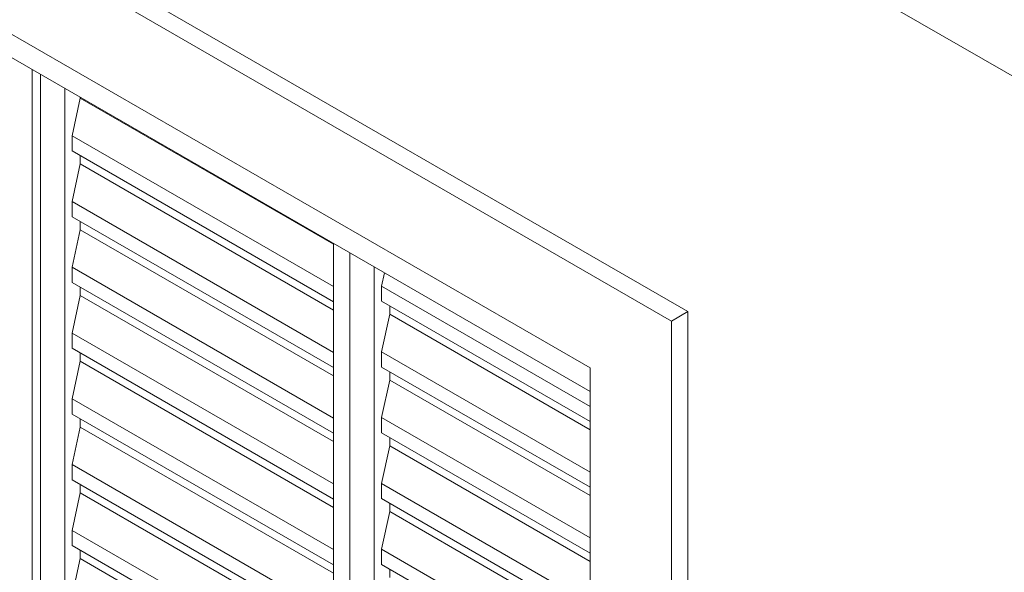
# Model space of a CAD drawing. Header units: millimetres. Extents: x 6528 to 21779, y 617 to 11154.
# Tile 6 of 106: x 9396 to 10251, y 4983 to 5464. Entities that reach past the tile are written whole.
import ezdxf

# ---------------------------------------------------------------- set-up
doc = ezdxf.new("R2010")
doc.units = ezdxf.units.MM
doc.layers.add('A-GLAZ', color=7, linetype='Continuous', lineweight=5)
doc.layers.add('A-WALL', color=7, linetype='Continuous', lineweight=5)

# ---------------------------------------------------------------- blocks, each defined once
blk = doc.blocks.new('JANELA DE CORRE_-V1-ISO_020')
at = {"layer": 'A-GLAZ'}
for p, q in [((8855.58, 5738.5), (9891.49, 5140.42)), ((9407.12, 4717.88), (9407.12, 5420.07)), ((9414.19, 5415.99), (9414.19, 4713.8)), ((9435.41, 4717.88), (9435.41, 5403.74)), ((9448.84, 5395.28), (9448.84, 5395.98)), ((9441.77, 5362.62), (9448.84, 5395.28)), ((9668.73, 5268.33), (9448.84, 5395.28)), ((9441.77, 5349.44), (9441.77, 5362.62)), ((9668.73, 5231.59), (9441.77, 5362.62)), ((9668.73, 5218.41), (9441.77, 5349.44)), ((9448.84, 5338.13), (9448.84, 5345.36)), ((9441.77, 5305.47), (9448.84, 5338.13)), ((9668.73, 5211.17), (9448.84, 5338.13)), ((9441.77, 5292.29), (9441.77, 5305.47)), ((9668.75, 5174.42), (9441.77, 5305.47)), ((9668.75, 5161.24), (9441.77, 5292.29)), ((9448.84, 5280.97), (9448.84, 5288.2)), ((9441.77, 5248.31), (9448.84, 5280.97)), ((9668.75, 5154.01), (9448.84, 5280.97)), ((9668.75, 5269.02), (9668.75, 4583.16)), ((9682.89, 4558.67), (9682.89, 5260.85)), ((9441.77, 5235.13), (9441.77, 5248.31)), ((9668.75, 5117.26), (9441.77, 5248.31)), ((9704.11, 5248.6), (9704.11, 4570.91)), ((9704.11, 4587.24), (9704.11, 5248.6)), ((9710.47, 5231.98), (9712.96, 5243.49)), ((9668.73, 5104.1), (9441.77, 5235.13)), ((9448.84, 5223.82), (9448.84, 5231.05)), ((9710.47, 5218.8), (9710.47, 5231.98)), ((9891.49, 5127.47), (9710.47, 5231.98)), ((9441.77, 5191.16), (9448.84, 5223.82)), ((9668.73, 5096.86), (9448.84, 5223.82)), ((9891.49, 5114.29), (9710.47, 5218.8)), ((9710.47, 5174.83), (9717.54, 5207.49)), ((9717.54, 5207.49), (9717.54, 5214.72)), ((9891.49, 5107.06), (9717.54, 5207.49)), ((9441.77, 5177.98), (9441.77, 5191.16)), ((9668.73, 5060.12), (9441.77, 5191.16)), ((9668.73, 5046.94), (9441.77, 5177.98)), ((9448.84, 5166.66), (9448.84, 5173.9)), ((9710.47, 5161.65), (9710.47, 5174.83)), ((9891.49, 5070.31), (9710.47, 5174.83)), ((9441.77, 5134), (9448.84, 5166.66)), ((9668.73, 5039.71), (9448.84, 5166.66)), ((9891.49, 5057.14), (9710.47, 5161.65)), ((9717.54, 5150.33), (9717.54, 5157.57)), ((9710.47, 5117.67), (9717.54, 5150.33)), ((9891.49, 5049.9), (9717.54, 5150.33)), ((9441.77, 5120.82), (9441.77, 5134)), ((9668.73, 5002.97), (9441.77, 5134)), ((9668.73, 4989.79), (9441.77, 5120.82)), ((9448.84, 5109.51), (9448.84, 5116.74)), ((9710.47, 5104.49), (9710.47, 5117.67)), ((9891.49, 5013.16), (9710.47, 5117.67)), ((9441.77, 5076.85), (9448.84, 5109.51)), ((9668.73, 4982.55), (9448.84, 5109.51)), ((9891.49, 4999.98), (9710.47, 5104.49)), ((9717.54, 5093.18), (9717.54, 5100.41)), ((9710.47, 5060.52), (9717.54, 5093.18)), ((9891.49, 4992.75), (9717.54, 5093.18)), ((9441.77, 5063.67), (9441.77, 5076.85)), ((9668.73, 4945.81), (9441.77, 5076.85)), ((9668.73, 4932.63), (9441.77, 5063.67)), ((9448.84, 5052.35), (9448.84, 5059.59)), ((9710.47, 5047.34), (9710.47, 5060.52)), ((9891.49, 4956.01), (9710.47, 5060.52)), ((9441.77, 5019.69), (9448.84, 5052.35)), ((9668.73, 4925.4), (9448.84, 5052.35)), ((9891.49, 4942.83), (9710.47, 5047.34)), ((9717.54, 5036.02), (9717.54, 5043.26)), ((9710.47, 5003.36), (9717.54, 5036.02)), ((9891.49, 4935.59), (9717.54, 5036.02)), ((9441.77, 5006.51), (9441.77, 5019.69)), ((9668.73, 4888.66), (9441.77, 5019.69)), ((9668.73, 4875.48), (9441.77, 5006.51)), ((9448.84, 4995.2), (9448.84, 5002.43)), ((9710.47, 4990.18), (9710.47, 5003.36)), ((9891.49, 4898.85), (9710.47, 5003.36)), ((9441.77, 4962.54), (9448.84, 4995.2)), ((9668.73, 4868.24), (9448.84, 4995.2)), ((9891.49, 4885.67), (9710.47, 4990.18)), ((9717.54, 4978.87), (9717.54, 4986.1))]:
    blk.add_line(p, q, dxfattribs=at)
blk = doc.blocks.new('Paredes 1 - Paredes 1-2288142-ISO_02')
at = {"layer": 'A-WALL'}
for p, q in [((8774.26, 5903.84), (9976.34, 5209.82)), ((9962.2, 5201.66), (8760.12, 5895.68)), ((8830.83, 5773.2), (9891.49, 5160.83)), ((9962.2, 5201.66), (9976.34, 5209.82)), ((9976.34, 5209.82), (9976.34, 4230.03)), ((9962.2, 4221.86), (9962.2, 5201.66)), ((9891.49, 5160.83), (9891.49, 4344.33))]:
    blk.add_line(p, q, dxfattribs=at)

msp = doc.modelspace()

# ---------------------------------------------------------------- linework, layer by layer
at = {"layer": 'A-WALL'}
msp.add_line((10027.68, 5547.6), (10278.67, 5402.7), dxfattribs=at)

# ---------------------------------------------------------------- block references
at = {"layer": 'A-GLAZ'}
msp.add_blockref('JANELA DE CORRE_-V1-ISO_020', (0, 0), dxfattribs=at)
at = {"layer": 'A-WALL'}
msp.add_blockref('Paredes 1 - Paredes 1-2288142-ISO_02', (0, 0), dxfattribs=at)

doc.saveas('drawing.dxf')
